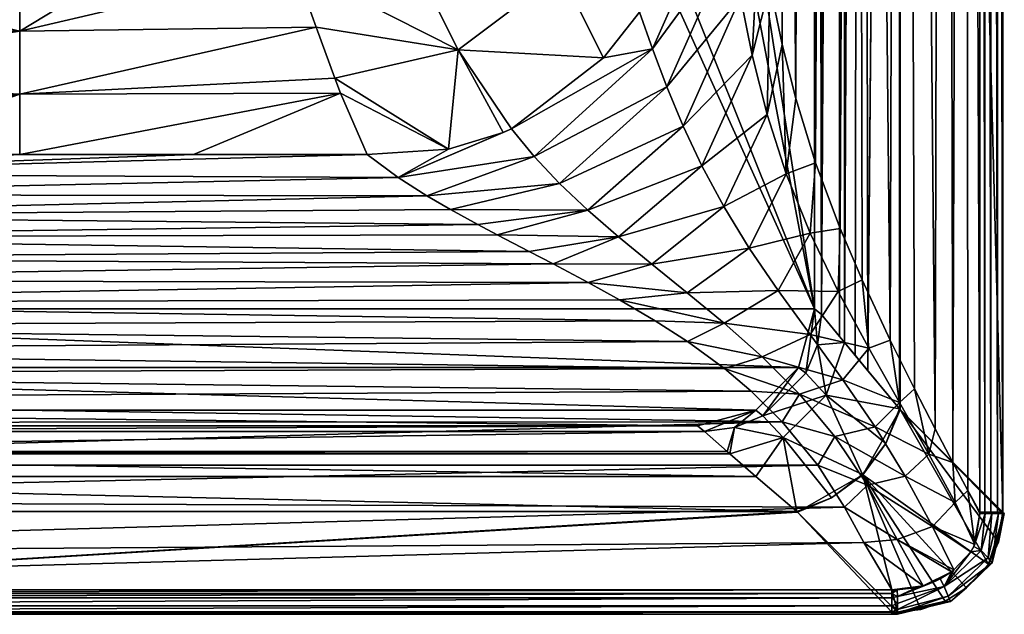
# Model space of a CAD drawing. Header units: millimetres. Extents: x -421 to 421, y -1760 to 10.
# Tile 3 of 32: x 0 to 421, y -1760 to -1506. Entities that reach past the tile are written whole.
import ezdxf

# ---------------------------------------------------------------- set-up
doc = ezdxf.new("R2010")
doc.units = ezdxf.units.MM
doc.header["$LTSCALE"] = 101.851852
for name, color, linetype in [('11', 7, 'CONTINUOUS'), ('15', 7, 'CONTINUOUS'), ('17', 7, 'CONTINUOUS'), ('18', 7, 'CONTINUOUS'), ('19', 7, 'CONTINUOUS'), ('20', 7, 'CONTINUOUS'), ('24', 7, 'CONTINUOUS'), ('26', 7, 'CONTINUOUS'), ('31', 7, 'CONTINUOUS'), ('33', 7, 'CONTINUOUS'), ('39', 7, 'CONTINUOUS'), ('43', 7, 'CONTINUOUS'), ('45', 7, 'CONTINUOUS'), ('50', 7, 'CONTINUOUS'), ('52', 7, 'CONTINUOUS'), ('58', 7, 'CONTINUOUS'), ('64', 7, 'CONTINUOUS'), ('65', 7, 'CONTINUOUS'), ('69', 7, 'CONTINUOUS'), ('77', 7, 'CONTINUOUS'), ('81', 7, 'CONTINUOUS'), ('83', 7, 'CONTINUOUS'), ('84', 7, 'CONTINUOUS'), ('96', 7, 'CONTINUOUS')]:
    doc.layers.add(name, color=color, linetype=linetype)

msp = doc.modelspace()

# ---------------------------------------------------------------- linework, layer by layer
at = {"layer": '11', "linetype": 'CONTINUOUS'}
for points in [[(410.39, -1716.87, 560.39), (412.61, -1717.16, 562.32), (410.39, -1716.58, 560.39), (410.39, -1716.87, 560.39)], [(410.39, -1716.58, 560.39), (412.61, -1717.16, 562.32), (412.47, -1716.58, 562.25), (410.39, -1716.58, 560.39)], [(410.39, -1717.16, 560.39), (412.61, -1717.16, 562.32), (410.39, -1716.87, 560.39), (410.39, -1717.16, 560.39)], [(412.61, -1717.16, 562.32), (415.13, -1716.58, 562.91), (412.47, -1716.58, 562.25), (412.61, -1717.16, 562.32)], [(415.49, -1717.16, 562.9), (415.13, -1716.58, 562.91), (412.61, -1717.16, 562.32), (415.49, -1717.16, 562.9)], [(417.95, -1716.58, 562.16), (415.13, -1716.58, 562.91), (415.49, -1717.16, 562.9), (417.95, -1716.58, 562.16)], [(418.32, -1717.17, 561.93), (417.95, -1716.58, 562.16), (415.49, -1717.16, 562.9), (418.32, -1717.17, 561.93)], [(420.04, -1716.58, 560.11), (417.95, -1716.58, 562.16), (418.32, -1717.17, 561.93), (420.04, -1716.58, 560.11)], [(420.26, -1717.19, 559.7), (420.04, -1716.58, 560.11), (418.32, -1717.17, 561.93), (420.26, -1717.19, 559.7)], [(420.14, -1716.58, 554.47), (420.04, -1716.58, 560.11), (420.13, -1716.9, 554.45), (420.14, -1716.58, 554.47)], [(420.13, -1716.9, 554.45), (420.04, -1716.58, 560.11), (420.82, -1717.21, 556.9), (420.13, -1716.9, 554.45)], [(420.82, -1717.21, 556.9), (420.04, -1716.58, 560.11), (420.26, -1717.19, 559.7), (420.82, -1717.21, 556.9)], [(420.12, -1717.23, 554.44), (420.13, -1716.9, 554.45), (420.82, -1717.21, 556.9), (420.12, -1717.23, 554.44)]]:
    msp.add_3dface(points, dxfattribs=at)
at = {"layer": '15', "linetype": 'CONTINUOUS'}
for points in [[(-372.77, -1749.77, 562.05), (-372.77, -1751.41, 562.69), (372.77, -1749.77, 562.05), (-372.77, -1749.77, 562.05)], [(372.77, -1749.77, 562.05), (-372.77, -1751.41, 562.69), (372.77, -1751.41, 562.69), (372.77, -1749.77, 562.05)], [(-372.77, -1751.41, 562.69), (-372.77, -1753.16, 562.91), (372.77, -1751.41, 562.69), (-372.77, -1751.41, 562.69)], [(372.77, -1751.41, 562.69), (-372.77, -1753.16, 562.91), (372.77, -1753.16, 562.91), (372.77, -1751.41, 562.69)]]:
    msp.add_3dface(points, dxfattribs=at)
at = {"layer": '17', "linetype": 'CONTINUOUS'}
for points in [[(420.14, -1716.58, 554.47), (376.26, -86.68, 474.04), (420.14, -49.18, 554.47), (420.14, -1716.58, 554.47)], [(376.26, -86.68, 474.04), (420.14, -1716.58, 554.47), (376.26, -1672.71, 474.04), (376.26, -86.68, 474.04)]]:
    msp.add_3dface(points, dxfattribs=at)
at = {"layer": '18', "linetype": 'CONTINUOUS'}
for points in [[(-372.77, -1759.37, 552.44), (-332.13, -1716.36, 473.59), (332.13, -1716.36, 473.59), (-372.77, -1759.37, 552.44)], [(332.37, -1716.6, 474.04), (-372.77, -1759.37, 552.44), (332.13, -1716.36, 473.59), (332.37, -1716.6, 474.04)], [(372.77, -1759.37, 552.44), (-372.77, -1759.37, 552.44), (332.37, -1716.6, 474.04), (372.77, -1759.37, 552.44)], [(375.14, -1759.37, 552.43), (372.77, -1759.37, 552.44), (332.37, -1716.6, 474.04), (375.14, -1759.37, 552.43)]]:
    msp.add_3dface(points, dxfattribs=at)
at = {"layer": '19', "linetype": 'CONTINUOUS'}
for points in [[(117.39, -1483.55, 159.07), (104.4, -1447.78, 138.57), (0, -1511.11, 178.2), (117.39, -1483.55, 159.07)], [(0, -1511.11, 178.2), (104.4, -1447.78, 138.57), (0, -1455.15, 137.23), (0, -1511.11, 178.2)], [(126.65, -1509.39, 181.43), (117.39, -1483.55, 159.07), (0, -1511.11, 178.2), (126.65, -1509.39, 181.43)], [(134.64, -1531.09, 206.63), (126.65, -1509.39, 181.43), (0, -1538.02, 213.4), (134.64, -1531.09, 206.63)], [(0, -1538.02, 213.4), (126.65, -1509.39, 181.43), (0, -1511.11, 178.2), (0, -1538.02, 213.4)], [(137.1, -1537.5, 215.55), (134.64, -1531.09, 206.63), (0, -1538.02, 213.4), (137.1, -1537.5, 215.55)], [(74.26, -1563.79, 262.91), (137.1, -1537.5, 215.55), (0, -1563.79, 262.91), (74.26, -1563.79, 262.91)], [(0, -1563.79, 262.91), (137.1, -1537.5, 215.55), (0, -1538.02, 213.4), (0, -1563.79, 262.91)], [(148.44, -1563.79, 262.91), (137.1, -1537.5, 215.55), (74.26, -1563.79, 262.91), (148.44, -1563.79, 262.91)]]:
    msp.add_3dface(points, dxfattribs=at)
at = {"layer": '20', "linetype": 'CONTINUOUS'}
for points in [[(148.44, -1563.79, 262.91), (74.26, -1563.79, 262.91), (-159.57, -1572.09, 281.48), (148.44, -1563.79, 262.91)], [(161.78, -1573.6, 284.93), (148.44, -1563.79, 262.91), (-159.57, -1572.09, 281.48), (161.78, -1573.6, 284.93)], [(74.26, -1563.79, 262.91), (0, -1563.79, 262.91), (-159.57, -1572.09, 281.48), (74.26, -1563.79, 262.91)], [(-159.57, -1572.09, 281.48), (0, -1563.79, 262.91), (-74.26, -1563.79, 262.91), (-159.57, -1572.09, 281.48)], [(-173.17, -1580.88, 301.61), (161.78, -1573.6, 284.93), (-159.57, -1572.09, 281.48), (-173.17, -1580.88, 301.61)], [(174.05, -1581.41, 302.85), (161.78, -1573.6, 284.93), (-173.17, -1580.88, 301.61), (174.05, -1581.41, 302.85)], [(-188.86, -1589.93, 322.65), (174.05, -1581.41, 302.85), (-173.17, -1580.88, 301.61), (-188.86, -1589.93, 322.65)], [(184.19, -1587.33, 316.57), (174.05, -1581.41, 302.85), (-188.86, -1589.93, 322.65), (184.19, -1587.33, 316.57)], [(-205.84, -1599.04, 343.86), (195.86, -1593.75, 331.54), (-188.86, -1589.93, 322.65), (-205.84, -1599.04, 343.86)], [(195.86, -1593.75, 331.54), (184.19, -1587.33, 316.57), (-188.86, -1589.93, 322.65), (195.86, -1593.75, 331.54)], [(204.05, -1598.1, 341.68), (195.86, -1593.75, 331.54), (-205.84, -1599.04, 343.86), (204.05, -1598.1, 341.68)], [(-223.24, -1608.08, 364.7), (217.69, -1605.2, 358.11), (-205.84, -1599.04, 343.86), (-223.24, -1608.08, 364.7)], [(217.69, -1605.2, 358.11), (204.05, -1598.1, 341.68), (-205.84, -1599.04, 343.86), (217.69, -1605.2, 358.11)], [(227.94, -1610.52, 370.24), (217.69, -1605.2, 358.11), (-223.24, -1608.08, 364.7), (227.94, -1610.52, 370.24)], [(-241.04, -1617.42, 385.63), (227.94, -1610.52, 370.24), (-223.24, -1608.08, 364.7), (-241.04, -1617.42, 385.63)], [(242.92, -1618.43, 387.85), (227.94, -1610.52, 370.24), (-241.04, -1617.42, 385.63), (242.92, -1618.43, 387.85)], [(-258.46, -1627, 406.2), (242.92, -1618.43, 387.85), (-241.04, -1617.42, 385.63), (-258.46, -1627, 406.2)], [(256.35, -1625.81, 403.69), (242.92, -1618.43, 387.85), (-258.46, -1627, 406.2), (256.35, -1625.81, 403.69)], [(-275.29, -1637.07, 426.47), (271.65, -1634.8, 422.04), (-258.46, -1627, 406.2), (-275.29, -1637.07, 426.47)], [(271.65, -1634.8, 422.04), (256.35, -1625.81, 403.69), (-258.46, -1627, 406.2), (271.65, -1634.8, 422.04)], [(285.44, -1643.71, 439.03), (271.65, -1634.8, 422.04), (-275.29, -1637.07, 426.47), (285.44, -1643.71, 439.03)], [(-290.7, -1647.37, 445.65), (285.44, -1643.71, 439.03), (-275.29, -1637.07, 426.47), (-290.7, -1647.37, 445.65)], [(301.21, -1655.25, 459.2), (285.44, -1643.71, 439.03), (-290.7, -1647.37, 445.65), (301.21, -1655.25, 459.2)], [(-304.24, -1657.68, 463.18), (301.21, -1655.25, 459.2), (-290.7, -1647.37, 445.65), (-304.24, -1657.68, 463.18)], [(-316.24, -1668.2, 479.4), (312.6, -1664.84, 474.41), (-304.24, -1657.68, 463.18), (-316.24, -1668.2, 479.4)], [(312.6, -1664.84, 474.41), (301.21, -1655.25, 459.2), (-304.24, -1657.68, 463.18), (312.6, -1664.84, 474.41)], [(325.88, -1677.93, 493), (312.6, -1664.84, 474.41), (-316.24, -1668.2, 479.4), (325.88, -1677.93, 493)], [(-326.27, -1678.35, 493.55), (325.88, -1677.93, 493), (-316.24, -1668.2, 479.4), (-326.27, -1678.35, 493.55)], [(341.07, -1696.58, 515.69), (325.88, -1677.93, 493), (-341.02, -1696.52, 515.62), (341.07, -1696.58, 515.69)], [(-341.02, -1696.52, 515.62), (325.88, -1677.93, 493), (-326.27, -1678.35, 493.55), (-341.02, -1696.52, 515.62)], [(-350.83, -1711.65, 531.28), (341.07, -1696.58, 515.69), (-341.02, -1696.52, 515.62), (-350.83, -1711.65, 531.28)], [(352.47, -1714.46, 533.95), (341.07, -1696.58, 515.69), (-350.83, -1711.65, 531.28), (352.47, -1714.46, 533.95)], [(-363.58, -1734.71, 551.53), (352.47, -1714.46, 533.95), (-350.83, -1711.65, 531.28), (-363.58, -1734.71, 551.53)], [(360.79, -1729.56, 547.35), (352.47, -1714.46, 533.95), (-363.58, -1734.71, 551.53), (360.79, -1729.56, 547.35)], [(-372.77, -1749.77, 562.05), (372.77, -1749.77, 562.05), (360.79, -1729.56, 547.35), (-372.77, -1749.77, 562.05)], [(-372.77, -1749.77, 562.05), (360.79, -1729.56, 547.35), (-363.58, -1734.71, 551.53), (-372.77, -1749.77, 562.05)]]:
    msp.add_3dface(points, dxfattribs=at)
at = {"layer": '24', "linetype": 'CONTINUOUS'}
for points in [[(415.13, -1716.58, 562.91), (417.95, -1716.58, 562.16), (415.13, -49.18, 562.91), (415.13, -1716.58, 562.91)], [(415.13, -49.18, 562.91), (417.95, -1716.58, 562.16), (417.96, -49.18, 562.16), (415.13, -49.18, 562.91)], [(417.95, -1716.58, 562.16), (420.04, -1716.58, 560.11), (417.96, -49.18, 562.16), (417.95, -1716.58, 562.16)], [(417.96, -49.18, 562.16), (420.04, -1716.58, 560.11), (420.04, -49.18, 560.1), (417.96, -49.18, 562.16)], [(420.04, -1716.58, 560.11), (420.14, -1716.58, 554.47), (420.04, -49.18, 560.1), (420.04, -1716.58, 560.11)], [(420.14, -1716.58, 554.47), (420.14, -49.18, 554.47), (420.04, -49.18, 560.1), (420.14, -1716.58, 554.47)]]:
    msp.add_3dface(points, dxfattribs=at)
at = {"layer": '26', "linetype": 'CONTINUOUS'}
for points in [[(372.77, -1753.16, 562.91), (-372.77, -1753.16, 562.91), (-372.77, -1756.66, 561.98), (372.77, -1753.16, 562.91)], [(372.77, -1756.66, 561.98), (372.77, -1753.16, 562.91), (-372.77, -1756.66, 561.98), (372.77, -1756.66, 561.98)], [(372.77, -1759.24, 559.44), (372.77, -1756.66, 561.98), (-372.77, -1759.24, 559.44), (372.77, -1759.24, 559.44)], [(-372.77, -1759.24, 559.44), (372.77, -1756.66, 561.98), (-372.77, -1756.66, 561.98), (-372.77, -1759.24, 559.44)], [(372.77, -1760.23, 555.96), (372.77, -1759.24, 559.44), (-372.77, -1759.24, 559.44), (372.77, -1760.23, 555.96)], [(-372.77, -1760.23, 555.96), (372.77, -1760.23, 555.96), (-372.77, -1759.24, 559.44), (-372.77, -1760.23, 555.96)], [(-372.77, -1759.37, 552.44), (372.77, -1759.37, 552.44), (372.77, -1760.23, 555.96), (-372.77, -1759.37, 552.44)], [(-372.77, -1759.37, 552.44), (372.77, -1760.23, 555.96), (-372.77, -1760.23, 555.96), (-372.77, -1759.37, 552.44)]]:
    msp.add_3dface(points, dxfattribs=at)
at = {"layer": '31', "linetype": 'CONTINUOUS'}
for points in [[(-292.64, -1682.16, 341.62), (-289.63, -1679.72), (289.63, -1679.72), (-292.64, -1682.16, 341.62)], [(292.64, -1682.16, 341.63), (-292.64, -1682.16, 341.62), (289.63, -1679.72), (292.64, -1682.16, 341.63)]]:
    msp.add_3dface(points, dxfattribs=at)
at = {"layer": '33', "linetype": 'CONTINUOUS'}
for points in [[(410.39, -1716.58, 560.39), (412.47, -1716.58, 562.25), (410.39, -49.18, 560.39), (410.39, -1716.58, 560.39)], [(410.39, -49.18, 560.39), (412.47, -1716.58, 562.25), (412.45, -49.18, 562.24), (410.39, -49.18, 560.39)], [(412.47, -1716.58, 562.25), (415.13, -1716.58, 562.91), (412.45, -49.18, 562.24), (412.47, -1716.58, 562.25)], [(415.13, -1716.58, 562.91), (415.13, -49.18, 562.91), (412.45, -49.18, 562.24), (415.13, -1716.58, 562.91)]]:
    msp.add_3dface(points, dxfattribs=at)
at = {"layer": '39', "linetype": 'CONTINUOUS'}
for points in [[(339.63, -129.72), (342.64, -127.21, 342.06), (342.64, -1632.17, 342.06), (339.63, -129.72)], [(339.63, -1629.72), (339.63, -129.72), (342.64, -1632.17, 342.06), (339.63, -1629.72)]]:
    msp.add_3dface(points, dxfattribs=at)
at = {"layer": '43', "linetype": 'CONTINUOUS'}
for points in [[(412.61, -1717.16, 562.32), (410.39, -1717.16, 560.39), (407.79, -1731.27, 560.91), (412.61, -1717.16, 562.32)], [(412.61, -1717.16, 562.32), (407.79, -1731.27, 560.91), (410.88, -1732.95, 562.56), (412.61, -1717.16, 562.32)], [(407.79, -1731.27, 560.91), (410.39, -1717.16, 560.39), (408.21, -1730.39, 560.86), (407.79, -1731.27, 560.91)], [(415.49, -1717.16, 562.9), (412.61, -1717.16, 562.32), (410.88, -1732.95, 562.56), (415.49, -1717.16, 562.9)], [(415.49, -1717.16, 562.9), (410.88, -1732.95, 562.56), (413.88, -1736.09, 561.92), (415.49, -1717.16, 562.9)], [(418.32, -1717.17, 561.93), (415.49, -1717.16, 562.9), (413.88, -1736.09, 561.92), (418.32, -1717.17, 561.93)], [(418.32, -1717.17, 561.93), (413.88, -1736.09, 561.92), (415.59, -1738.23, 557.84), (418.32, -1717.17, 561.93)], [(420.82, -1717.21, 556.9), (415.59, -1738.23, 557.84), (414.08, -1738.76, 553.59), (420.82, -1717.21, 556.9)], [(420.82, -1717.21, 556.9), (414.08, -1738.76, 553.59), (418.34, -1729.4, 554.23), (420.82, -1717.21, 556.9)], [(420.26, -1717.19, 559.7), (418.32, -1717.17, 561.93), (415.59, -1738.23, 557.84), (420.26, -1717.19, 559.7)], [(420.82, -1717.21, 556.9), (420.26, -1717.19, 559.7), (415.59, -1738.23, 557.84), (420.82, -1717.21, 556.9)], [(420.12, -1717.23, 554.44), (420.82, -1717.21, 556.9), (418.34, -1729.4, 554.23), (420.12, -1717.23, 554.44)], [(406.48, -1733.53, 561.03), (395.14, -1748.3, 562.71), (410.88, -1732.95, 562.56), (406.48, -1733.53, 561.03)], [(410.88, -1732.95, 562.56), (395.14, -1748.3, 562.71), (413.88, -1736.09, 561.92), (410.88, -1732.95, 562.56)], [(399.25, -1741.28, 561.47), (395.14, -1748.3, 562.71), (406.48, -1733.53, 561.03), (399.25, -1741.28, 561.47)], [(407.79, -1731.27, 560.91), (406.48, -1733.53, 561.03), (410.88, -1732.95, 562.56), (407.79, -1731.27, 560.91)], [(395.14, -1748.3, 562.71), (396.85, -1752.52, 561.3), (413.88, -1736.09, 561.92), (395.14, -1748.3, 562.71)], [(413.88, -1736.09, 561.92), (396.85, -1752.52, 561.3), (415.59, -1738.23, 557.84), (413.88, -1736.09, 561.92)], [(393.37, -1745.09, 561.7), (395.14, -1748.3, 562.71), (398.22, -1742.05, 561.52), (393.37, -1745.09, 561.7)], [(398.22, -1742.05, 561.52), (395.14, -1748.3, 562.71), (399.25, -1741.28, 561.47), (398.22, -1742.05, 561.52)], [(396.85, -1752.52, 561.3), (397.88, -1754.78, 556.43), (415.59, -1738.23, 557.84), (396.85, -1752.52, 561.3)], [(415.59, -1738.23, 557.84), (397.88, -1754.78, 556.43), (404.69, -1748.98, 552.45), (415.59, -1738.23, 557.84)], [(414.08, -1738.76, 553.59), (415.59, -1738.23, 557.84), (404.69, -1748.98, 552.45), (414.08, -1738.76, 553.59)], [(393.37, -1745.09, 561.7), (391.68, -1745.93, 561.75), (375.13, -1752.69, 562.89), (393.37, -1745.09, 561.7)], [(395.14, -1748.3, 562.71), (393.37, -1745.09, 561.7), (375.13, -1752.69, 562.89), (395.14, -1748.3, 562.71)], [(391.68, -1745.93, 561.75), (387.98, -1747.47, 561.85), (375.13, -1752.69, 562.89), (391.68, -1745.93, 561.75)], [(383.4, -1748.8, 561.94), (375.09, -1749.79, 562.06), (375.13, -1752.69, 562.89), (383.4, -1748.8, 561.94)], [(387.98, -1747.47, 561.85), (386.17, -1748.07, 561.89), (375.13, -1752.69, 562.89), (387.98, -1747.47, 561.85)], [(386.17, -1748.07, 561.89), (383.4, -1748.8, 561.94), (375.13, -1752.69, 562.89), (386.17, -1748.07, 561.89)], [(375.16, -1755.65, 562.45), (395.14, -1748.3, 562.71), (375.13, -1752.69, 562.89), (375.16, -1755.65, 562.45)], [(375.18, -1758.17, 560.82), (395.14, -1748.3, 562.71), (375.16, -1755.65, 562.45), (375.18, -1758.17, 560.82)], [(396.85, -1752.52, 561.3), (395.14, -1748.3, 562.71), (375.18, -1758.17, 560.82), (396.85, -1752.52, 561.3)], [(397.88, -1754.78, 556.43), (395.55, -1754.6, 552.02), (404.69, -1748.98, 552.45), (397.88, -1754.78, 556.43)], [(395.55, -1754.6, 552.02), (375.14, -1759.37, 552.43), (385.2, -1758.13, 552.07), (395.55, -1754.6, 552.02)], [(375.14, -1759.37, 552.43), (395.55, -1754.6, 552.02), (375.17, -1760.21, 555.32), (375.14, -1759.37, 552.43)], [(395.55, -1754.6, 552.02), (397.88, -1754.78, 556.43), (375.17, -1760.21, 555.32), (395.55, -1754.6, 552.02)], [(375.17, -1760.21, 555.32), (397.88, -1754.78, 556.43), (375.18, -1759.79, 558.29), (375.17, -1760.21, 555.32)], [(397.88, -1754.78, 556.43), (396.85, -1752.52, 561.3), (375.18, -1759.79, 558.29), (397.88, -1754.78, 556.43)], [(375.18, -1759.79, 558.29), (396.85, -1752.52, 561.3), (375.18, -1758.17, 560.82), (375.18, -1759.79, 558.29)]]:
    msp.add_3dface(points, dxfattribs=at)
at = {"layer": '45', "linetype": 'CONTINUOUS'}
for points in [[(342.64, -1632.17, 342.06), (352.51, -1644.12, 414.2), (340.93, -1645.11, 341.96), (342.64, -1632.17, 342.06)], [(352.51, -1644.12, 414.2), (342.64, -1632.17, 342.06), (350.33, -1641.52, 405.54), (352.51, -1644.12, 414.2)], [(340.93, -1645.11, 341.96), (344.66, -1666.56, 408.01), (335.94, -1657.17, 341.89), (340.93, -1645.11, 341.96)], [(352.51, -1644.12, 414.2), (344.66, -1666.56, 408.01), (340.93, -1645.11, 341.96), (352.51, -1644.12, 414.2)], [(344.66, -1666.56, 408.01), (352.51, -1644.12, 414.2), (376.06, -1672.46, 473.67), (344.66, -1666.56, 408.01)], [(376.06, -1672.46, 473.67), (352.51, -1644.12, 414.2), (362.56, -1656.24, 444.69), (376.06, -1672.46, 473.67)], [(362.56, -1656.24, 444.69), (352.51, -1644.12, 414.2), (357.02, -1649.53, 429.35), (362.56, -1656.24, 444.69)], [(335.94, -1657.17, 341.89), (344.66, -1666.56, 408.01), (317.64, -1675.47, 341.9), (335.94, -1657.17, 341.89)], [(344.66, -1666.56, 408.01), (326.26, -1684.75, 407.94), (317.64, -1675.47, 341.9), (344.66, -1666.56, 408.01)], [(326.26, -1684.75, 407.94), (344.66, -1666.56, 408.01), (360.15, -1700.47, 467.04), (326.26, -1684.75, 407.94)], [(360.15, -1700.47, 467.04), (344.66, -1666.56, 408.01), (370.23, -1687.29, 468.75), (360.15, -1700.47, 467.04)], [(370.23, -1687.29, 468.75), (344.66, -1666.56, 408.01), (376.06, -1672.46, 473.67), (370.23, -1687.29, 468.75)], [(317.64, -1675.47, 341.9), (326.26, -1684.75, 407.94), (305.58, -1680.46, 341.96), (317.64, -1675.47, 341.9)], [(302.42, -1690.65, 407.94), (292.64, -1682.17, 342.07), (305.58, -1680.46, 341.96), (302.42, -1690.65, 407.94)], [(303.58, -1691.67, 411.87), (302.42, -1690.65, 407.94), (305.58, -1680.46, 341.96), (303.58, -1691.67, 411.87)], [(326.26, -1684.75, 407.94), (303.58, -1691.67, 411.87), (305.58, -1680.46, 341.96), (326.26, -1684.75, 407.94)], [(303.58, -1691.67, 411.87), (326.26, -1684.75, 407.94), (314.62, -1701.33, 441.32), (303.58, -1691.67, 411.87)], [(326.26, -1684.75, 407.94), (332.13, -1716.36, 473.59), (314.62, -1701.33, 441.32), (326.26, -1684.75, 407.94)], [(332.13, -1716.36, 473.59), (326.26, -1684.75, 407.94), (346.97, -1710.53, 468.71), (332.13, -1716.36, 473.59)], [(346.97, -1710.53, 468.71), (326.26, -1684.75, 407.94), (360.15, -1700.47, 467.04), (346.97, -1710.53, 468.71)]]:
    msp.add_3dface(points, dxfattribs=at)
at = {"layer": '50', "linetype": 'CONTINUOUS'}
for points in [[(339.63, -1629.72), (-339.63, -1629.72), (-339.63, -129.72), (339.63, -1629.72)], [(339.63, -1629.72), (-339.63, -129.72), (-120.8, -481.31), (339.63, -1629.72)], [(339.63, -129.72), (339.63, -1629.72), (120.8, -219.73), (339.63, -129.72)], [(120.8, -219.73), (339.63, -1629.72), (120.8, -481.31), (120.8, -219.73)], [(339.63, -1629.72), (-120.8, -481.31), (120.8, -481.31), (339.63, -1629.72)], [(-339.63, -1629.72), (339.63, -1629.72), (332.93, -1654.73), (-339.63, -1629.72)], [(-332.93, -1654.73), (-339.63, -1629.72), (332.93, -1654.73), (-332.93, -1654.73)], [(-314.63, -1673.02), (-332.93, -1654.73), (314.63, -1673.02), (-314.63, -1673.02)], [(314.63, -1673.02), (-332.93, -1654.73), (332.93, -1654.73), (314.63, -1673.02)], [(289.63, -1679.72), (-289.63, -1679.72), (-314.63, -1673.02), (289.63, -1679.72)], [(289.63, -1679.72), (-314.63, -1673.02), (314.63, -1673.02), (289.63, -1679.72)]]:
    msp.add_3dface(points, dxfattribs=at)
at = {"layer": '52', "linetype": 'CONTINUOUS'}
for points in [[(375.87, -87.14, 473.32), (362.56, -1656.24, 444.69), (359.75, -106.35, 437.26), (375.87, -87.14, 473.32)], [(376.06, -1672.46, 473.67), (362.56, -1656.24, 444.69), (376.06, -86.91, 473.67), (376.06, -1672.46, 473.67)], [(376.06, -86.91, 473.67), (362.56, -1656.24, 444.69), (375.87, -87.14, 473.32), (376.06, -86.91, 473.67)], [(376.26, -86.68, 474.04), (376.06, -1672.46, 473.67), (376.06, -86.91, 473.67), (376.26, -86.68, 474.04)], [(376.06, -1672.46, 473.67), (376.26, -86.68, 474.04), (376.16, -1672.59, 473.85), (376.06, -1672.46, 473.67)], [(376.26, -86.68, 474.04), (376.26, -1672.71, 474.04), (376.16, -1672.59, 473.85), (376.26, -86.68, 474.04)], [(359.75, -106.35, 437.26), (352.51, -1644.12, 414.2), (352.35, -115.29, 413.59), (359.75, -106.35, 437.26)], [(357.02, -1649.53, 429.35), (352.51, -1644.12, 414.2), (359.75, -106.35, 437.26), (357.02, -1649.53, 429.35)], [(362.56, -1656.24, 444.69), (357.02, -1649.53, 429.35), (359.75, -106.35, 437.26), (362.56, -1656.24, 444.69)], [(342.64, -1632.17, 342.06), (342.64, -127.21, 342.06), (351.05, -116.85, 408.52), (342.64, -1632.17, 342.06)], [(350.33, -1641.52, 405.54), (342.64, -1632.17, 342.06), (351.05, -116.85, 408.52), (350.33, -1641.52, 405.54)], [(352.51, -1644.12, 414.2), (350.33, -1641.52, 405.54), (352.35, -115.29, 413.59), (352.51, -1644.12, 414.2)], [(352.35, -115.29, 413.59), (350.33, -1641.52, 405.54), (351.05, -116.85, 408.52), (352.35, -115.29, 413.59)]]:
    msp.add_3dface(points, dxfattribs=at)
at = {"layer": '58', "linetype": 'CONTINUOUS'}
for points in [[(376.26, -1672.71, 474.04), (414.08, -1738.76, 553.59), (360.36, -1700.71, 467.44), (376.26, -1672.71, 474.04)], [(420.14, -1716.58, 554.47), (420.13, -1716.9, 554.45), (376.26, -1672.71, 474.04), (420.14, -1716.58, 554.47)], [(420.13, -1716.9, 554.45), (420.12, -1717.23, 554.44), (376.26, -1672.71, 474.04), (420.13, -1716.9, 554.45)], [(376.26, -1672.71, 474.04), (420.12, -1717.23, 554.44), (418.34, -1729.4, 554.23), (376.26, -1672.71, 474.04)], [(414.08, -1738.76, 553.59), (376.26, -1672.71, 474.04), (418.34, -1729.4, 554.23), (414.08, -1738.76, 553.59)], [(375.14, -1759.37, 552.43), (332.37, -1716.6, 474.04), (360.36, -1700.71, 467.44), (375.14, -1759.37, 552.43)], [(385.2, -1758.13, 552.07), (375.14, -1759.37, 552.43), (360.36, -1700.71, 467.44), (385.2, -1758.13, 552.07)], [(395.55, -1754.6, 552.02), (385.2, -1758.13, 552.07), (360.36, -1700.71, 467.44), (395.55, -1754.6, 552.02)], [(404.69, -1748.98, 552.45), (395.55, -1754.6, 552.02), (360.36, -1700.71, 467.44), (404.69, -1748.98, 552.45)], [(414.08, -1738.76, 553.59), (404.69, -1748.98, 552.45), (360.36, -1700.71, 467.44), (414.08, -1738.76, 553.59)]]:
    msp.add_3dface(points, dxfattribs=at)
at = {"layer": '64', "linetype": 'CONTINUOUS'}
for points in [[(0, -1511.11, 178.2), (0, -1455.15, 137.23), (-117.39, -1483.55, 159.07), (0, -1511.11, 178.2)], [(-126.65, -1509.39, 181.43), (0, -1511.11, 178.2), (-117.39, -1483.55, 159.07), (-126.65, -1509.39, 181.43)], [(-134.64, -1531.09, 206.63), (0, -1511.11, 178.2), (-126.65, -1509.39, 181.43), (-134.64, -1531.09, 206.63)], [(0, -1538.02, 213.4), (0, -1511.11, 178.2), (-134.64, -1531.09, 206.63), (0, -1538.02, 213.4)], [(-137.1, -1537.49, 215.55), (0, -1538.02, 213.4), (-134.64, -1531.09, 206.63), (-137.1, -1537.49, 215.55)], [(-148.44, -1563.79, 262.91), (0, -1538.02, 213.4), (-137.1, -1537.49, 215.55), (-148.44, -1563.79, 262.91)], [(0, -1538.02, 213.4), (-148.44, -1563.79, 262.91), (-74.26, -1563.79, 262.91), (0, -1538.02, 213.4)], [(0, -1563.79, 262.91), (0, -1538.02, 213.4), (-74.26, -1563.79, 262.91), (0, -1563.79, 262.91)]]:
    msp.add_3dface(points, dxfattribs=at)
at = {"layer": '65', "linetype": 'CONTINUOUS'}
for points in [[(-302.41, -1690.65, 407.93), (-292.64, -1682.17, 342.06), (292.64, -1682.17, 342.07), (-302.41, -1690.65, 407.93)], [(-302.41, -1690.65, 407.93), (292.64, -1682.17, 342.07), (302.42, -1690.65, 407.94), (-302.41, -1690.65, 407.93)], [(-292.64, -1682.16, 341.62), (292.64, -1682.16, 341.63), (-292.64, -1682.17, 341.84), (-292.64, -1682.16, 341.62)], [(292.64, -1682.16, 341.63), (292.64, -1682.17, 341.85), (-292.64, -1682.17, 341.84), (292.64, -1682.16, 341.63)], [(292.64, -1682.17, 342.07), (-292.64, -1682.17, 342.06), (292.64, -1682.17, 341.85), (292.64, -1682.17, 342.07)], [(292.64, -1682.17, 341.85), (-292.64, -1682.17, 342.06), (-292.64, -1682.17, 341.84), (292.64, -1682.17, 341.85)], [(-314.62, -1701.32, 441.31), (-303.58, -1691.67, 411.87), (314.62, -1701.33, 441.32), (-314.62, -1701.32, 441.31)], [(-303.58, -1691.67, 411.87), (-302.41, -1690.65, 407.93), (303.58, -1691.67, 411.87), (-303.58, -1691.67, 411.87)], [(-303.58, -1691.67, 411.87), (303.58, -1691.67, 411.87), (314.62, -1701.33, 441.32), (-303.58, -1691.67, 411.87)], [(-302.41, -1690.65, 407.93), (302.42, -1690.65, 407.94), (303.58, -1691.67, 411.87), (-302.41, -1690.65, 407.93)], [(-332.13, -1716.36, 473.59), (-314.62, -1701.32, 441.31), (332.13, -1716.36, 473.59), (-332.13, -1716.36, 473.59)], [(332.13, -1716.36, 473.59), (-314.62, -1701.32, 441.31), (314.62, -1701.33, 441.32), (332.13, -1716.36, 473.59)]]:
    msp.add_3dface(points, dxfattribs=at)
at = {"layer": '69', "linetype": 'CONTINUOUS'}
for points in [[(270.51, -1518.56, 288.62), (301.13, -1449.61, 289.5), (264.96, -1502.96, 262.92), (270.51, -1518.56, 288.62)], [(304.23, -1472.56, 315.65), (301.13, -1449.61, 289.5), (270.51, -1518.56, 288.62), (304.23, -1472.56, 315.65)], [(313.06, -1521.39, 367.12), (316.11, -1463.7, 360.19), (308.09, -1496.59, 341.5), (313.06, -1521.39, 367.12)], [(320.64, -1491.21, 382.49), (316.11, -1463.7, 360.19), (313.06, -1521.39, 367.12), (320.64, -1491.21, 382.49)], [(276.54, -1534.93, 313.96), (304.23, -1472.56, 315.65), (270.51, -1518.56, 288.62), (276.54, -1534.93, 313.96)], [(308.09, -1496.59, 341.5), (304.23, -1472.56, 315.65), (276.54, -1534.93, 313.96), (308.09, -1496.59, 341.5)], [(319.45, -1546.66, 392.55), (320.64, -1491.21, 382.49), (313.06, -1521.39, 367.12), (319.45, -1546.66, 392.55)], [(325.89, -1516.81, 402.79), (320.64, -1491.21, 382.49), (319.45, -1546.66, 392.55), (325.89, -1516.81, 402.79)], [(283.51, -1551.62, 339.06), (308.09, -1496.59, 341.5), (276.54, -1534.93, 313.96), (283.51, -1551.62, 339.06)], [(313.06, -1521.39, 367.12), (308.09, -1496.59, 341.5), (283.51, -1551.62, 339.06), (313.06, -1521.39, 367.12)], [(270.51, -1518.56, 288.62), (264.96, -1502.96, 262.92), (249.53, -1522.43, 262.91), (270.51, -1518.56, 288.62)], [(270.51, -1518.56, 288.62), (249.53, -1522.43, 262.91), (210.13, -1552.76, 262.91), (270.51, -1518.56, 288.62)], [(219.87, -1564.58, 287.66), (270.51, -1518.56, 288.62), (210.13, -1552.76, 262.91), (219.87, -1564.58, 287.66)], [(276.54, -1534.93, 313.96), (270.51, -1518.56, 288.62), (219.87, -1564.58, 287.66), (276.54, -1534.93, 313.96)], [(327.6, -1572.1, 417.79), (325.89, -1516.81, 402.79), (319.45, -1546.66, 392.55), (327.6, -1572.1, 417.79)], [(331.67, -1539.88, 420.9), (325.89, -1516.81, 402.79), (327.6, -1572.1, 417.79), (331.67, -1539.88, 420.9)], [(291.6, -1568.65, 364.02), (313.06, -1521.39, 367.12), (283.51, -1551.62, 339.06), (291.6, -1568.65, 364.02)], [(319.45, -1546.66, 392.55), (313.06, -1521.39, 367.12), (291.6, -1568.65, 364.02), (319.45, -1546.66, 392.55)], [(230.77, -1576.11, 311.96), (276.54, -1534.93, 313.96), (219.87, -1564.58, 287.66), (230.77, -1576.11, 311.96)], [(283.51, -1551.62, 339.06), (276.54, -1534.93, 313.96), (230.77, -1576.11, 311.96), (283.51, -1551.62, 339.06)], [(340.13, -1567.35, 442.49), (331.67, -1539.88, 420.9), (327.6, -1572.1, 417.79), (340.13, -1567.35, 442.49)], [(300.97, -1586.03, 388.91), (319.45, -1546.66, 392.55), (291.6, -1568.65, 364.02), (300.97, -1586.03, 388.91)], [(327.6, -1572.1, 417.79), (319.45, -1546.66, 392.55), (300.97, -1586.03, 388.91), (327.6, -1572.1, 417.79)], [(161.78, -1573.6, 284.93), (219.87, -1564.58, 287.66), (210.13, -1552.76, 262.91), (161.78, -1573.6, 284.93)], [(161.78, -1573.6, 284.93), (210.13, -1552.76, 262.91), (206.7, -1554.34, 262.91), (161.78, -1573.6, 284.93)], [(242.83, -1587.5, 335.96), (283.51, -1551.62, 339.06), (230.77, -1576.11, 311.96), (242.83, -1587.5, 335.96)], [(291.6, -1568.65, 364.02), (283.51, -1551.62, 339.06), (242.83, -1587.5, 335.96), (291.6, -1568.65, 364.02)], [(161.78, -1573.6, 284.93), (206.7, -1554.34, 262.91), (183.34, -1561.5, 262.91), (161.78, -1573.6, 284.93)], [(148.44, -1563.79, 262.91), (161.78, -1573.6, 284.93), (183.34, -1561.5, 262.91), (148.44, -1563.79, 262.91)], [(161.78, -1573.6, 284.93), (174.05, -1581.41, 302.85), (219.87, -1564.58, 287.66), (161.78, -1573.6, 284.93)], [(174.05, -1581.41, 302.85), (230.77, -1576.11, 311.96), (219.87, -1564.58, 287.66), (174.05, -1581.41, 302.85)], [(255.98, -1598.93, 359.81), (291.6, -1568.65, 364.02), (242.83, -1587.5, 335.96), (255.98, -1598.93, 359.81)], [(300.97, -1586.03, 388.91), (291.6, -1568.65, 364.02), (255.98, -1598.93, 359.81), (300.97, -1586.03, 388.91)], [(337.83, -1597.42, 442.77), (340.13, -1567.35, 442.49), (327.6, -1572.1, 417.79), (337.83, -1597.42, 442.77)], [(350.68, -1595.4, 464.68), (340.13, -1567.35, 442.49), (337.83, -1597.42, 442.77), (350.68, -1595.4, 464.68)], [(311.79, -1603.77, 413.77), (327.6, -1572.1, 417.79), (300.97, -1586.03, 388.91), (311.79, -1603.77, 413.77)], [(337.83, -1597.42, 442.77), (327.6, -1572.1, 417.79), (311.79, -1603.77, 413.77), (337.83, -1597.42, 442.77)], [(174.05, -1581.41, 302.85), (184.19, -1587.33, 316.57), (230.77, -1576.11, 311.96), (174.05, -1581.41, 302.85)], [(184.19, -1587.33, 316.57), (242.83, -1587.5, 335.96), (230.77, -1576.11, 311.96), (184.19, -1587.33, 316.57)], [(270.13, -1610.63, 383.65), (300.97, -1586.03, 388.91), (255.98, -1598.93, 359.81), (270.13, -1610.63, 383.65)], [(311.79, -1603.77, 413.77), (300.97, -1586.03, 388.91), (270.13, -1610.63, 383.65), (311.79, -1603.77, 413.77)], [(184.19, -1587.33, 316.57), (195.86, -1593.75, 331.54), (242.83, -1587.5, 335.96), (184.19, -1587.33, 316.57)], [(195.86, -1593.75, 331.54), (204.05, -1598.1, 341.68), (242.83, -1587.5, 335.96), (195.86, -1593.75, 331.54)], [(204.05, -1598.1, 341.68), (255.98, -1598.93, 359.81), (242.83, -1587.5, 335.96), (204.05, -1598.1, 341.68)], [(204.05, -1598.1, 341.68), (217.69, -1605.2, 358.11), (255.98, -1598.93, 359.81), (204.05, -1598.1, 341.68)], [(217.69, -1605.2, 358.11), (227.94, -1610.52, 370.24), (255.98, -1598.93, 359.81), (217.69, -1605.2, 358.11)], [(227.94, -1610.52, 370.24), (270.13, -1610.63, 383.65), (255.98, -1598.93, 359.81), (227.94, -1610.52, 370.24)], [(324.19, -1621.95, 438.54), (337.83, -1597.42, 442.77), (311.79, -1603.77, 413.77), (324.19, -1621.95, 438.54)], [(349.88, -1622.3, 467.11), (337.83, -1597.42, 442.77), (324.19, -1621.95, 438.54), (349.88, -1622.3, 467.11)], [(349.88, -1622.3, 467.11), (350.68, -1595.4, 464.68), (337.83, -1597.42, 442.77), (349.88, -1622.3, 467.11)], [(360.08, -1617.36, 482.1), (350.68, -1595.4, 464.68), (349.88, -1622.3, 467.11), (360.08, -1617.36, 482.1)], [(285.22, -1622.85, 407.59), (311.79, -1603.77, 413.77), (270.13, -1610.63, 383.65), (285.22, -1622.85, 407.59)], [(324.19, -1621.95, 438.54), (311.79, -1603.77, 413.77), (285.22, -1622.85, 407.59), (324.19, -1621.95, 438.54)], [(227.94, -1610.52, 370.24), (242.92, -1618.43, 387.85), (270.13, -1610.63, 383.65), (227.94, -1610.52, 370.24)], [(242.92, -1618.43, 387.85), (285.22, -1622.85, 407.59), (270.13, -1610.63, 383.65), (242.92, -1618.43, 387.85)], [(242.92, -1618.43, 387.85), (256.35, -1625.81, 403.69), (285.22, -1622.85, 407.59), (242.92, -1618.43, 387.85)], [(362.9, -1646.47, 490.25), (360.08, -1617.36, 482.1), (349.88, -1622.3, 467.11), (362.9, -1646.47, 490.25)], [(372.11, -1643.1, 502.48), (360.08, -1617.36, 482.1), (362.9, -1646.47, 490.25), (372.11, -1643.1, 502.48)], [(256.35, -1625.81, 403.69), (301.08, -1635.91, 431.68), (285.22, -1622.85, 407.59), (256.35, -1625.81, 403.69)], [(301.08, -1635.91, 431.68), (324.19, -1621.95, 438.54), (285.22, -1622.85, 407.59), (301.08, -1635.91, 431.68)], [(337.8, -1640.66, 462.94), (324.19, -1621.95, 438.54), (301.08, -1635.91, 431.68), (337.8, -1640.66, 462.94)], [(337.8, -1640.66, 462.94), (349.88, -1622.3, 467.11), (324.19, -1621.95, 438.54), (337.8, -1640.66, 462.94)], [(362.9, -1646.47, 490.25), (349.88, -1622.3, 467.11), (337.8, -1640.66, 462.94), (362.9, -1646.47, 490.25)], [(256.35, -1625.81, 403.69), (271.65, -1634.8, 422.04), (301.08, -1635.91, 431.68), (256.35, -1625.81, 403.69)], [(271.65, -1634.8, 422.04), (285.44, -1643.71, 439.03), (301.08, -1635.91, 431.68), (271.65, -1634.8, 422.04)], [(285.44, -1643.71, 439.03), (317.3, -1650.2, 455.85), (301.08, -1635.91, 431.68), (285.44, -1643.71, 439.03)], [(317.3, -1650.2, 455.85), (337.8, -1640.66, 462.94), (301.08, -1635.91, 431.68), (317.3, -1650.2, 455.85)], [(351.85, -1660.02, 486.55), (337.8, -1640.66, 462.94), (317.3, -1650.2, 455.85), (351.85, -1660.02, 486.55)], [(351.85, -1660.02, 486.55), (362.9, -1646.47, 490.25), (337.8, -1640.66, 462.94), (351.85, -1660.02, 486.55)], [(285.44, -1643.71, 439.03), (301.21, -1655.25, 459.2), (317.3, -1650.2, 455.85), (285.44, -1643.71, 439.03)], [(376.04, -1669.71, 511.75), (372.11, -1643.1, 502.48), (362.9, -1646.47, 490.25), (376.04, -1669.71, 511.75)], [(382.41, -1663.83, 518.78), (372.11, -1643.1, 502.48), (376.04, -1669.71, 511.75), (382.41, -1663.83, 518.78)], [(376.04, -1669.71, 511.75), (362.9, -1646.47, 490.25), (351.85, -1660.02, 486.55), (376.04, -1669.71, 511.75)], [(301.21, -1655.25, 459.2), (333.26, -1666.16, 479.93), (317.3, -1650.2, 455.85), (301.21, -1655.25, 459.2)], [(333.26, -1666.16, 479.93), (351.85, -1660.02, 486.55), (317.3, -1650.2, 455.85), (333.26, -1666.16, 479.93)], [(301.21, -1655.25, 459.2), (312.6, -1664.84, 474.41), (333.26, -1666.16, 479.93), (301.21, -1655.25, 459.2)], [(365.61, -1680.18, 508.98), (351.85, -1660.02, 486.55), (333.26, -1666.16, 479.93), (365.61, -1680.18, 508.98)], [(365.61, -1680.18, 508.98), (376.04, -1669.71, 511.75), (351.85, -1660.02, 486.55), (365.61, -1680.18, 508.98)], [(312.6, -1664.84, 474.41), (325.88, -1677.93, 493), (333.26, -1666.16, 479.93), (312.6, -1664.84, 474.41)], [(325.88, -1677.93, 493), (348.42, -1684.28, 503.57), (333.26, -1666.16, 479.93), (325.88, -1677.93, 493)], [(348.42, -1684.28, 503.57), (365.61, -1680.18, 508.98), (333.26, -1666.16, 479.93), (348.42, -1684.28, 503.57)], [(388.56, -1691.77, 531.15), (382.41, -1663.83, 518.78), (376.04, -1669.71, 511.75), (388.56, -1691.77, 531.15)], [(391.27, -1681.03, 532.22), (382.41, -1663.83, 518.78), (388.56, -1691.77, 531.15), (391.27, -1681.03, 532.22)], [(388.56, -1691.77, 531.15), (376.04, -1669.71, 511.75), (365.61, -1680.18, 508.98), (388.56, -1691.77, 531.15)], [(325.88, -1677.93, 493), (341.07, -1696.58, 515.69), (348.42, -1684.28, 503.57), (325.88, -1677.93, 493)], [(378.51, -1701.19, 529.72), (365.61, -1680.18, 508.98), (348.42, -1684.28, 503.57), (378.51, -1701.19, 529.72)], [(378.51, -1701.19, 529.72), (388.56, -1691.77, 531.15), (365.61, -1680.18, 508.98), (378.51, -1701.19, 529.72)], [(398.83, -1695.43, 543.41), (391.27, -1681.03, 532.22), (388.56, -1691.77, 531.15), (398.83, -1695.43, 543.41)], [(341.07, -1696.58, 515.69), (362.4, -1705.02, 526.32), (348.42, -1684.28, 503.57), (341.07, -1696.58, 515.69)], [(362.4, -1705.02, 526.32), (378.51, -1701.19, 529.72), (348.42, -1684.28, 503.57), (362.4, -1705.02, 526.32)], [(399.78, -1712.41, 547.99), (388.56, -1691.77, 531.15), (378.51, -1701.19, 529.72), (399.78, -1712.41, 547.99)], [(399.78, -1712.41, 547.99), (398.83, -1695.43, 543.41), (388.56, -1691.77, 531.15), (399.78, -1712.41, 547.99)], [(405.18, -1707.4, 552.72), (398.83, -1695.43, 543.41), (399.78, -1712.41, 547.99), (405.18, -1707.4, 552.72)], [(341.07, -1696.58, 515.69), (352.47, -1714.46, 533.95), (362.4, -1705.02, 526.32), (341.07, -1696.58, 515.69)], [(390.09, -1722.76, 548.17), (378.51, -1701.19, 529.72), (362.4, -1705.02, 526.32), (390.09, -1722.76, 548.17)], [(390.09, -1722.76, 548.17), (399.78, -1712.41, 547.99), (378.51, -1701.19, 529.72), (390.09, -1722.76, 548.17)], [(352.47, -1714.46, 533.95), (375, -1728.22, 547.38), (362.4, -1705.02, 526.32), (352.47, -1714.46, 533.95)], [(375, -1728.22, 547.38), (390.09, -1722.76, 548.17), (362.4, -1705.02, 526.32), (375, -1728.22, 547.38)], [(408.21, -1730.39, 560.86), (405.18, -1707.4, 552.72), (399.78, -1712.41, 547.99), (408.21, -1730.39, 560.86)], [(408.21, -1730.39, 560.86), (410.39, -1717.16, 560.39), (405.18, -1707.4, 552.72), (408.21, -1730.39, 560.86)], [(408.21, -1730.39, 560.86), (399.78, -1712.41, 547.99), (390.09, -1722.76, 548.17), (408.21, -1730.39, 560.86)], [(352.47, -1714.46, 533.95), (360.79, -1729.56, 547.35), (375, -1728.22, 547.38), (352.47, -1714.46, 533.95)], [(399.25, -1741.28, 561.47), (390.09, -1722.76, 548.17), (375, -1728.22, 547.38), (399.25, -1741.28, 561.47)], [(399.25, -1741.28, 561.47), (406.48, -1733.53, 561.03), (390.09, -1722.76, 548.17), (399.25, -1741.28, 561.47)], [(406.48, -1733.53, 561.03), (408.21, -1730.39, 560.86), (390.09, -1722.76, 548.17), (406.48, -1733.53, 561.03)], [(360.79, -1729.56, 547.35), (386.17, -1748.07, 561.89), (375, -1728.22, 547.38), (360.79, -1729.56, 547.35)], [(360.79, -1729.56, 547.35), (372.77, -1749.77, 562.05), (386.17, -1748.07, 561.89), (360.79, -1729.56, 547.35)], [(386.17, -1748.07, 561.89), (398.22, -1742.05, 561.52), (375, -1728.22, 547.38), (386.17, -1748.07, 561.89)], [(398.22, -1742.05, 561.52), (399.25, -1741.28, 561.47), (375, -1728.22, 547.38), (398.22, -1742.05, 561.52)], [(406.48, -1733.53, 561.03), (407.79, -1731.27, 560.91), (408.21, -1730.39, 560.86), (406.48, -1733.53, 561.03)], [(386.17, -1748.07, 561.89), (393.37, -1745.09, 561.7), (398.22, -1742.05, 561.52), (386.17, -1748.07, 561.89)], [(386.17, -1748.07, 561.89), (391.68, -1745.93, 561.75), (393.37, -1745.09, 561.7), (386.17, -1748.07, 561.89)], [(386.17, -1748.07, 561.89), (387.98, -1747.47, 561.85), (391.68, -1745.93, 561.75), (386.17, -1748.07, 561.89)], [(372.77, -1749.77, 562.05), (383.4, -1748.8, 561.94), (386.17, -1748.07, 561.89), (372.77, -1749.77, 562.05)], [(383.4, -1748.8, 561.94), (372.77, -1749.77, 562.05), (373.91, -1749.78, 562.05), (383.4, -1748.8, 561.94)], [(375.09, -1749.79, 562.06), (383.4, -1748.8, 561.94), (373.91, -1749.78, 562.05), (375.09, -1749.79, 562.06)]]:
    msp.add_3dface(points, dxfattribs=at)
at = {"layer": '77', "linetype": 'CONTINUOUS'}
for points in [[(410.39, -1716.58, 560.39), (410.39, -49.18, 560.39), (404.08, -60.92, 551.1), (410.39, -1716.58, 560.39)], [(404.08, -60.92, 551.1), (395.12, -77.17, 537.93), (398.83, -1695.43, 543.41), (404.08, -60.92, 551.1)], [(404.08, -60.92, 551.1), (398.83, -1695.43, 543.41), (405.18, -1707.4, 552.72), (404.08, -60.92, 551.1)], [(410.39, -1716.58, 560.39), (404.08, -60.92, 551.1), (405.18, -1707.4, 552.72), (410.39, -1716.58, 560.39)], [(395.12, -77.17, 537.93), (376.84, -108.08, 510.07), (391.27, -1681.03, 532.22), (395.12, -77.17, 537.93)], [(395.12, -77.17, 537.93), (391.27, -1681.03, 532.22), (398.83, -1695.43, 543.41), (395.12, -77.17, 537.93)], [(376.84, -108.08, 510.07), (357.14, -139.66, 476.84), (372.11, -1643.1, 502.48), (376.84, -108.08, 510.07)], [(376.84, -108.08, 510.07), (372.11, -1643.1, 502.48), (382.41, -1663.83, 518.78), (376.84, -108.08, 510.07)], [(376.84, -108.08, 510.07), (382.41, -1663.83, 518.78), (391.27, -1681.03, 532.22), (376.84, -108.08, 510.07)], [(357.14, -139.66, 476.84), (347.04, -156.1, 457.43), (350.68, -1595.4, 464.68), (357.14, -139.66, 476.84)], [(357.14, -139.66, 476.84), (350.68, -1595.4, 464.68), (360.08, -1617.36, 482.1), (357.14, -139.66, 476.84)], [(357.14, -139.66, 476.84), (360.08, -1617.36, 482.1), (372.11, -1643.1, 502.48), (357.14, -139.66, 476.84)], [(347.04, -156.1, 457.43), (335.22, -177.05, 430.53), (340.13, -1567.35, 442.49), (347.04, -156.1, 457.43)], [(347.04, -156.1, 457.43), (340.13, -1567.35, 442.49), (350.68, -1595.4, 464.68), (347.04, -156.1, 457.43)], [(335.22, -177.05, 430.53), (319.58, -212.53, 377.81), (331.67, -1539.88, 420.9), (335.22, -177.05, 430.53)], [(335.22, -177.05, 430.53), (331.67, -1539.88, 420.9), (340.13, -1567.35, 442.49), (335.22, -177.05, 430.53)], [(319.58, -212.53, 377.81), (320.64, -1491.21, 382.49), (325.89, -1516.81, 402.79), (319.58, -212.53, 377.81)], [(319.58, -212.53, 377.81), (325.89, -1516.81, 402.79), (331.67, -1539.88, 420.9), (319.58, -212.53, 377.81)], [(410.39, -1716.58, 560.39), (405.18, -1707.4, 552.72), (410.39, -1716.87, 560.39), (410.39, -1716.58, 560.39)], [(410.39, -1717.16, 560.39), (410.39, -1716.87, 560.39), (405.18, -1707.4, 552.72), (410.39, -1717.16, 560.39)]]:
    msp.add_3dface(points, dxfattribs=at)
at = {"layer": '81', "linetype": 'CONTINUOUS'}
for points in [[(117.39, -1483.55, 159.07), (187.42, -1519, 206.77), (163.12, -1470.63, 159.6), (117.39, -1483.55, 159.07)], [(187.42, -1519, 206.77), (231.24, -1486.04, 206.72), (163.12, -1470.63, 159.6), (187.42, -1519, 206.77)], [(117.39, -1483.55, 159.07), (126.65, -1509.39, 181.43), (187.42, -1519, 206.77), (117.39, -1483.55, 159.07)], [(187.42, -1519, 206.77), (249.53, -1522.43, 262.91), (231.24, -1486.04, 206.72), (187.42, -1519, 206.77)], [(249.53, -1522.43, 262.91), (264.96, -1502.96, 262.92), (231.24, -1486.04, 206.72), (249.53, -1522.43, 262.91)], [(126.65, -1509.39, 181.43), (134.64, -1531.09, 206.63), (187.42, -1519, 206.77), (126.65, -1509.39, 181.43)], [(134.64, -1531.09, 206.63), (183.34, -1561.5, 262.91), (187.42, -1519, 206.77), (134.64, -1531.09, 206.63)], [(183.34, -1561.5, 262.91), (206.7, -1554.34, 262.91), (187.42, -1519, 206.77), (183.34, -1561.5, 262.91)], [(210.13, -1552.76, 262.91), (249.53, -1522.43, 262.91), (187.42, -1519, 206.77), (210.13, -1552.76, 262.91)], [(206.7, -1554.34, 262.91), (210.13, -1552.76, 262.91), (187.42, -1519, 206.77), (206.7, -1554.34, 262.91)], [(134.64, -1531.09, 206.63), (137.1, -1537.5, 215.55), (183.34, -1561.5, 262.91), (134.64, -1531.09, 206.63)], [(137.1, -1537.5, 215.55), (148.44, -1563.79, 262.91), (183.34, -1561.5, 262.91), (137.1, -1537.5, 215.55)]]:
    msp.add_3dface(points, dxfattribs=at)
at = {"layer": '83', "linetype": 'CONTINUOUS'}
for points in [[(370.23, -1687.29, 468.75), (376.26, -1672.71, 474.04), (360.36, -1700.71, 467.44), (370.23, -1687.29, 468.75)], [(370.23, -1687.29, 468.75), (376.06, -1672.46, 473.67), (376.16, -1672.59, 473.85), (370.23, -1687.29, 468.75)], [(376.26, -1672.71, 474.04), (370.23, -1687.29, 468.75), (376.16, -1672.59, 473.85), (376.26, -1672.71, 474.04)], [(360.15, -1700.47, 467.04), (370.23, -1687.29, 468.75), (360.36, -1700.71, 467.44), (360.15, -1700.47, 467.04)], [(332.37, -1716.6, 474.04), (346.97, -1710.53, 468.71), (360.36, -1700.71, 467.44), (332.37, -1716.6, 474.04)], [(346.97, -1710.53, 468.71), (360.15, -1700.47, 467.04), (360.36, -1700.71, 467.44), (346.97, -1710.53, 468.71)], [(332.37, -1716.6, 474.04), (332.13, -1716.36, 473.59), (346.97, -1710.53, 468.71), (332.37, -1716.6, 474.04)]]:
    msp.add_3dface(points, dxfattribs=at)
at = {"layer": '84', "linetype": 'CONTINUOUS'}
for points in [[(372.77, -1749.77, 562.05), (372.77, -1751.41, 562.69), (373.91, -1749.78, 562.05), (372.77, -1749.77, 562.05)], [(372.77, -1751.41, 562.69), (375.09, -1749.79, 562.06), (373.91, -1749.78, 562.05), (372.77, -1751.41, 562.69)], [(375.09, -1749.79, 562.06), (372.77, -1751.41, 562.69), (375.13, -1752.69, 562.89), (375.09, -1749.79, 562.06)], [(372.77, -1751.41, 562.69), (372.77, -1753.16, 562.91), (375.13, -1752.69, 562.89), (372.77, -1751.41, 562.69)], [(372.77, -1753.16, 562.91), (375.16, -1755.65, 562.45), (375.13, -1752.69, 562.89), (372.77, -1753.16, 562.91)], [(372.77, -1753.16, 562.91), (372.77, -1756.66, 561.98), (375.16, -1755.65, 562.45), (372.77, -1753.16, 562.91)], [(372.77, -1756.66, 561.98), (375.18, -1758.17, 560.82), (375.16, -1755.65, 562.45), (372.77, -1756.66, 561.98)], [(372.77, -1756.66, 561.98), (372.77, -1759.24, 559.44), (375.18, -1758.17, 560.82), (372.77, -1756.66, 561.98)], [(372.77, -1759.24, 559.44), (375.18, -1759.79, 558.29), (375.18, -1758.17, 560.82), (372.77, -1759.24, 559.44)], [(372.77, -1759.24, 559.44), (372.77, -1760.23, 555.96), (375.18, -1759.79, 558.29), (372.77, -1759.24, 559.44)], [(372.77, -1759.37, 552.44), (375.14, -1759.37, 552.43), (375.17, -1760.21, 555.32), (372.77, -1759.37, 552.44)], [(372.77, -1760.23, 555.96), (372.77, -1759.37, 552.44), (375.17, -1760.21, 555.32), (372.77, -1760.23, 555.96)], [(372.77, -1760.23, 555.96), (375.17, -1760.21, 555.32), (375.18, -1759.79, 558.29), (372.77, -1760.23, 555.96)]]:
    msp.add_3dface(points, dxfattribs=at)
at = {"layer": '96', "linetype": 'CONTINUOUS'}
for points in [[(339.63, -1629.72), (335.94, -1657.17, 341.89), (332.93, -1654.73), (339.63, -1629.72)], [(339.63, -1629.72), (340.93, -1645.11, 341.96), (335.94, -1657.17, 341.89), (339.63, -1629.72)], [(339.63, -1629.72), (342.64, -1632.17, 342.06), (340.93, -1645.11, 341.96), (339.63, -1629.72)], [(317.64, -1675.47, 341.9), (314.63, -1673.02), (332.93, -1654.73), (317.64, -1675.47, 341.9)], [(335.94, -1657.17, 341.89), (317.64, -1675.47, 341.9), (332.93, -1654.73), (335.94, -1657.17, 341.89)], [(292.64, -1682.16, 341.63), (289.63, -1679.72), (314.63, -1673.02), (292.64, -1682.16, 341.63)], [(292.64, -1682.16, 341.63), (314.63, -1673.02), (292.64, -1682.17, 341.85), (292.64, -1682.16, 341.63)], [(314.63, -1673.02), (305.58, -1680.46, 341.96), (292.64, -1682.17, 341.85), (314.63, -1673.02)], [(317.64, -1675.47, 341.9), (305.58, -1680.46, 341.96), (314.63, -1673.02), (317.64, -1675.47, 341.9)], [(305.58, -1680.46, 341.96), (292.64, -1682.17, 342.07), (292.64, -1682.17, 341.85), (305.58, -1680.46, 341.96)]]:
    msp.add_3dface(points, dxfattribs=at)

doc.saveas('drawing.dxf')
